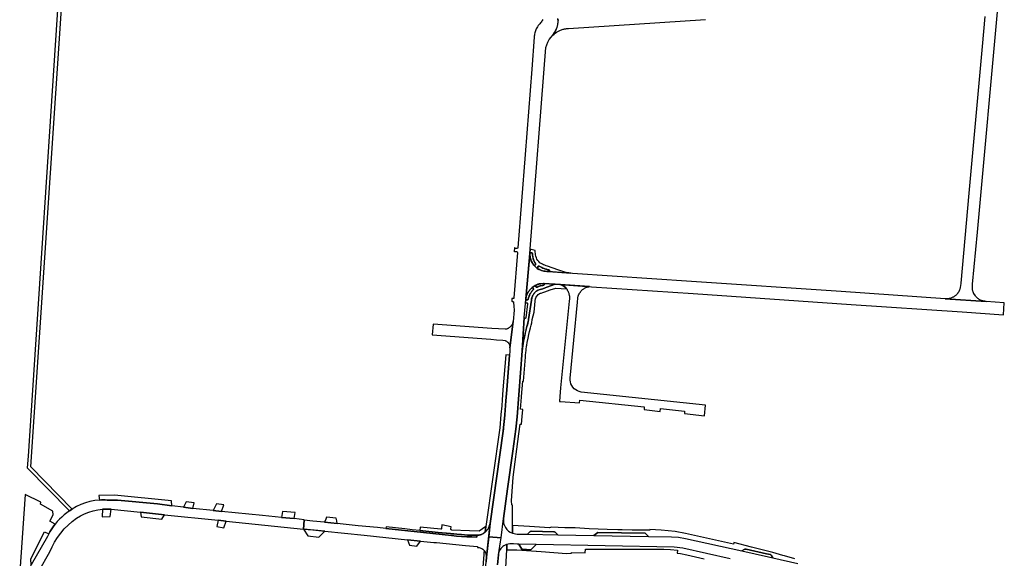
# Model space of a CAD drawing. Header units: metres. Extents: x 127325 to 135234, y 401140 to 409815.
# Tile 94 of 125: x 129143 to 129698, y 408275 to 408578. Entities that reach past the tile are written whole.
import ezdxf

# ---------------------------------------------------------------- set-up
doc = ezdxf.new("R2010")
doc.units = ezdxf.units.M
doc.layers.add('wegvakonderdelen', color=7, linetype='Continuous')

msp = doc.modelspace()

# ---------------------------------------------------------------- linework, layer by layer
at = {"layer": 'wegvakonderdelen'}
for points in [[(129149.47, 408326.31), (129149.87, 408331.94), (129168.12, 408604.49), (129169.04, 408618.36), (129169.36, 408623.25), (129196.43, 409066.73), (129199.98, 409114.13), (129203.14, 409140.18), (129205.62, 409168.2), (129203, 409169.25), (129200.96, 409142.27), (129197.55, 409114.66), (129194.88, 409075.44), (129182.15, 408869.91), (129167.63, 408629.57), (129166.83, 408618.56), (129165.8, 408604.4), (129148.03, 408332.32), (129147.52, 408325.64), (129171.3, 408301.39), (129172.89, 408302.46), (129149.47, 408326.31)], [(129430.79, 408446.42), (129428.47, 408421.07), (129428.53, 408421.39), (129428.73, 408422.17), (129428.95, 408422.93), (129429.23, 408423.67), (129429.82, 408424.76), (129429.99, 408425.02), (129430.17, 408425.28), (129430.35, 408425.53), (129430.54, 408425.77), (129430.74, 408426), (129431.54, 408426.86), (129432.08, 408427.32), (129432.64, 408427.75), (129433.23, 408428.15), (129433.84, 408428.52), (129434.47, 408428.85), (129434.63, 408428.93), (129434.85, 408429.02), (129435.07, 408429.11), (129435.3, 408429.2), (129435.53, 408429.27), (129435.76, 408429.34), (129436, 408429.4), (129436.23, 408429.45), (129436.48, 408429.49), (129436.72, 408429.53), (129436.96, 408429.55), (129438.41, 408429.68), (129444.99, 408429.26), (129465.43, 408427.83), (129522.84, 408423.96), (129611.78, 408417.78), (129674.44, 408413.61), (129697.66, 408412.05), (129698.13, 408418.84), (129687.91, 408419.52), (129664.8, 408421.08), (129606.1, 408425.11), (129521.78, 408430.84), (129454.8, 408435.39), (129441.32, 408436.38), (129440.34, 408436.46), (129439.33, 408436.57), (129438.54, 408436.68), (129437.39, 408436.98), (129436.8, 408437.21), (129436.16, 408437.48), (129435.46, 408437.78), (129434.92, 408438.18), (129434.4, 408438.61), (129433.9, 408439.07), (129433.42, 408439.55), (129432.97, 408440.06), (129432.04, 408441.54), (129431.52, 408442.53), (129431.12, 408443.72), (129430.84, 408444.99), (129430.79, 408445.76), (129430.79, 408446.42)], [(129431.64, 408447.04), (129431.47, 408447.05), (129431.31, 408447.04), (129431.15, 408447), (129430.93, 408446.87), (129430.8, 408446.57), (129430.79, 408446.42), (129430.79, 408446.16), (129430.79, 408445.76), (129430.81, 408445.37), (129430.84, 408444.99), (129430.96, 408444.35), (129431.12, 408443.72), (129431.31, 408443.12), (129431.52, 408442.53), (129431.77, 408442.03), (129432.04, 408441.54), (129432.5, 408440.79), (129432.97, 408440.06), (129433.04, 408440), (129433.11, 408439.95), (129433.18, 408439.91), (129433.26, 408439.88), (129433.35, 408439.87), (129433.41, 408439.87), (129433.47, 408439.89), (129433.54, 408439.91), (129433.6, 408439.93), (129433.65, 408439.97), (129433.72, 408440.02), (129433.78, 408440.07), (129433.83, 408440.14), (129433.88, 408440.2), (129433.92, 408440.28), (129433.95, 408440.35), (129433.97, 408440.42), (129433.98, 408440.5), (129433.99, 408440.58), (129433.99, 408440.65), (129433.88, 408440.98), (129433.66, 408441.32), (129433.12, 408442.34), (129433, 408442.62), (129432.89, 408442.9), (129432.78, 408443.18), (129432.68, 408443.47), (129432.6, 408443.76), (129432.35, 408444.9), (129432.24, 408445.68), (129432.16, 408446.52), (129432.14, 408446.7), (129432.12, 408446.76), (129432.08, 408446.81), (129432.05, 408446.86), (129432, 408446.9), (129431.95, 408446.94), (129431.64, 408447.04)], [(129430.8, 408446.57), (129430.93, 408446.87), (129431.15, 408447), (129431.31, 408447.04), (129431.64, 408447.04), (129431.95, 408446.94), (129432, 408446.9), (129432.05, 408446.86), (129432.08, 408446.81), (129432.12, 408446.76), (129432.14, 408446.7), (129432.16, 408446.52), (129432.19, 408446.07), (129432.42, 408444.5), (129432.49, 408444.2), (129432.56, 408443.91), (129432.64, 408443.62), (129432.73, 408443.33), (129432.83, 408443.04), (129432.94, 408442.76), (129433.06, 408442.48), (129433.19, 408442.2), (129433.32, 408441.93), (129433.47, 408441.66), (129433.88, 408440.98), (129433.99, 408440.65), (129433.99, 408440.58), (129433.98, 408440.5), (129433.97, 408440.42), (129433.95, 408440.35), (129433.92, 408440.28), (129433.88, 408440.2), (129433.83, 408440.14), (129433.78, 408440.07), (129433.72, 408440.02), (129433.65, 408439.97), (129433.6, 408439.93), (129433.54, 408439.91), (129433.48, 408439.88), (129433.41, 408439.87), (129433.35, 408439.87), (129433.26, 408439.88), (129433.18, 408439.91), (129433.11, 408439.95), (129433.04, 408440), (129432.97, 408440.06), (129433.42, 408439.55), (129433.9, 408439.07), (129434.4, 408438.61), (129434.92, 408438.18), (129435.46, 408437.78), (129435.4, 408437.85), (129435.35, 408437.93), (129435.31, 408438.01), (129435.27, 408438.09), (129435.25, 408438.18), (129435.22, 408438.98), (129435.27, 408439.23), (129435.31, 408439.28), (129435.35, 408439.33), (129435.39, 408439.38), (129435.45, 408439.42), (129435.5, 408439.45), (129435.59, 408439.48), (129435.68, 408439.5), (129435.77, 408439.5), (129435.86, 408439.49), (129435.94, 408439.46), (129436.67, 408439.09), (129437.1, 408438.87), (129437.53, 408438.66), (129438.13, 408438.38), (129438.75, 408438.13), (129439.23, 408437.96), (129439.7, 408437.81), (129440.1, 408437.68), (129440.5, 408437.57), (129440.95, 408437.46), (129441.44, 408437.36), (129441.59, 408437.29), (129441.65, 408437.26), (129441.71, 408437.21), (129441.76, 408437.16), (129441.8, 408437.1), (129441.83, 408437.04), (129441.86, 408436.96), (129441.87, 408436.88), (129441.86, 408436.8), (129441.84, 408436.73), (129441.81, 408436.65), (129441.77, 408436.59), (129441.72, 408436.53), (129441.66, 408436.49), (129441.59, 408436.45), (129441.52, 408436.44), (129441.32, 408436.38), (129453.79, 408435.48), (129453.46, 408435.51), (129453.12, 408435.54), (129452.79, 408435.59), (129452.46, 408435.64), (129452.13, 408435.71), (129450.53, 408436.13), (129446.5, 408437.4), (129440.61, 408439.41), (129439.89, 408439.66), (129439.18, 408439.94), (129438.48, 408440.25), (129437.79, 408440.59), (129437.12, 408440.95), (129436.38, 408441.41), (129435.73, 408441.99), (129435.18, 408442.66), (129434.75, 408443.41), (129434.44, 408444.22), (129434.19, 408445), (129433.99, 408445.8), (129433.85, 408446.61), (129433.78, 408447.42), (129433.76, 408448.24), (129431.42, 408448.8), (129431.29, 408448.85), (129431.18, 408448.93), (129431.09, 408449.03), (129431.03, 408449.15), (129430.99, 408449.29), (129430.8, 408446.57)], [(129435.94, 408439.46), (129435.86, 408439.49), (129435.77, 408439.5), (129435.68, 408439.5), (129435.59, 408439.48), (129435.5, 408439.45), (129435.45, 408439.42), (129435.39, 408439.38), (129435.35, 408439.33), (129435.31, 408439.28), (129435.27, 408439.23), (129435.22, 408438.98), (129435.25, 408438.18), (129435.35, 408437.94), (129435.46, 408437.78), (129435.81, 408437.63), (129436.16, 408437.48), (129437.39, 408436.98), (129438.54, 408436.68), (129439.33, 408436.57), (129440.34, 408436.46), (129441.32, 408436.38), (129441.52, 408436.44), (129441.62, 408436.47), (129441.71, 408436.53), (129441.79, 408436.61), (129441.84, 408436.7), (129441.86, 408436.81), (129441.86, 408436.9), (129441.85, 408436.99), (129441.82, 408437.07), (129441.77, 408437.15), (129441.71, 408437.21), (129441.43, 408437.35), (129440.98, 408437.45), (129440.5, 408437.57), (129440.1, 408437.68), (129439.7, 408437.79), (129439.23, 408437.96), (129438.78, 408438.12), (129438.13, 408438.37), (129437.53, 408438.66), (129437.1, 408438.87), (129436.67, 408439.09), (129435.94, 408439.46)], [(129420.93, 408288.81), (129421.04, 408293.11), (129420.97, 408304.59), (129420.55, 408304.84), (129420.45, 408307.13), (129421.38, 408320.45), (129424.62, 408344.96), (129425.29, 408350.35), (129426.09, 408350.27), (129426.44, 408354.56), (129426.77, 408358.66), (129425.55, 408358.74), (129426.03, 408365.47), (129426.08, 408365.98), (129426.79, 408374.55), (129427.26, 408374.51), (129428.3, 408388.11), (129428.34, 408388.83), (129428.39, 408389.55), (129428.45, 408390.28), (129428.51, 408391), (129428.59, 408391.72), (129428.64, 408392.38), (129428.71, 408393.03), (129428.81, 408393.68), (129428.92, 408394.33), (129429.06, 408394.97), (129429.32, 408396.46), (129429.76, 408398.82), (129430.19, 408400.9), (129430.51, 408402.59), (129431.12, 408404.74), (129431.48, 408406.15), (129431.79, 408407.55), (129432.12, 408409.29), (129432.66, 408411.33), (129433.09, 408413.4), (129433.41, 408415.49), (129433.61, 408417.59), (129433.7, 408419.71), (129433.71, 408419.98), (129433.74, 408420.24), (129433.79, 408420.51), (129433.85, 408420.77), (129433.93, 408421.03), (129434.29, 408421.94), (129434.36, 408422.12), (129434.45, 408422.29), (129434.55, 408422.46), (129434.66, 408422.62), (129434.78, 408422.77), (129435.41, 408423.41), (129436.02, 408423.84), (129436.23, 408423.96), (129436.44, 408424.07), (129436.67, 408424.16), (129436.9, 408424.23), (129437.13, 408424.29), (129438.07, 408424.55), (129439.11, 408424.88), (129442.19, 408426.03), (129445.3, 408427.09), (129451.34, 408426.71), (129450.8, 408427.34), (129450.18, 408427.9), (129449.5, 408428.37), (129448.76, 408428.75), (129447.98, 408429.03), (129444.99, 408429.26), (129440.34, 408427.53), (129438.02, 408426.74), (129436.52, 408426.3), (129435.4, 408425.91), (129435.21, 408425.82), (129435.02, 408425.72), (129434.83, 408425.62), (129434.65, 408425.5), (129434.48, 408425.38), (129434.23, 408425.18), (129433.98, 408424.97), (129433.75, 408424.75), (129433.53, 408424.52), (129433.31, 408424.29), (129433.1, 408424.02), (129432.9, 408423.75), (129432.72, 408423.47), (129432.54, 408423.18), (129432.39, 408422.88), (129432.27, 408422.64), (129432.17, 408422.39), (129432.07, 408422.13), (129431.99, 408421.88), (129431.91, 408421.61), (129431.6, 408420.21), (129430.01, 408409.38), (129429.92, 408408.88), (129429.82, 408408.49), (129429.74, 408408.08), (129429.56, 408407.26), (129429.38, 408406.43), (129429.13, 408405.45), (129428.37, 408402.5), (129428.15, 408401.5), (129427.49, 408398.6), (129427.26, 408397.22), (129427.04, 408395.83), (129426.84, 408394.45), (129426.64, 408393.06), (129426.46, 408391.67), (129423.55, 408354.41), (129422.9, 408347.43), (129421.23, 408335.08), (129418.18, 408313.76), (129415.86, 408297.04), (129415.82, 408296.26), (129415.86, 408295.47), (129415.97, 408294.7), (129416.15, 408293.94), (129416.41, 408293.2), (129416.98, 408292.02), (129417.74, 408290.97), (129418.67, 408290.06), (129419.75, 408289.34), (129420.93, 408288.81)], [(129434.47, 408428.85), (129433.84, 408428.52), (129433.23, 408428.15), (129432.64, 408427.75), (129432.08, 408427.32), (129431.54, 408426.86), (129431.63, 408426.94), (129431.71, 408426.99), (129431.79, 408427.04), (129431.88, 408427.08), (129432.14, 408427.18), (129432.2, 408427.19), (129432.27, 408427.19), (129432.33, 408427.19), (129432.4, 408427.17), (129432.46, 408427.14), (129432.52, 408427.11), (129432.58, 408427.06), (129432.63, 408427.01), (129432.67, 408426.95), (129432.71, 408426.89), (129432.76, 408426.61), (129432.72, 408426.31), (129432.64, 408426.16), (129432.26, 408425.75), (129432.05, 408425.49), (129431.84, 408425.23), (129431.64, 408424.96), (129431.45, 408424.68), (129431.26, 408424.4), (129431.08, 408424.1), (129430.91, 408423.79), (129430.75, 408423.47), (129430.6, 408423.15), (129430.46, 408422.83), (129430.05, 408421.61), (129429.86, 408420.86), (129429.78, 408420.67), (129429.72, 408420.59), (129429.65, 408420.52), (129429.56, 408420.48), (129429.47, 408420.44), (129429.37, 408420.43), (129428.92, 408420.54), (129428.59, 408420.73), (129428.47, 408421.07), (129428.28, 408418.36), (129428.45, 408418.7), (129428.58, 408418.75), (129428.94, 408418.79), (129429.28, 408418.67), (129429.37, 408418.62), (129429.44, 408418.54), (129429.48, 408418.45), (129429.51, 408418.35), (129429.51, 408418.25), (129428.4, 408410.32), (129428.38, 408410.24), (129428.36, 408410.17), (129428.32, 408410.1), (129428.27, 408410.04), (129428.21, 408409.99), (129428.16, 408409.96), (129428.1, 408409.94), (129428.03, 408409.93), (129427.97, 408409.92), (129427.9, 408409.93), (129427.83, 408409.95), (129427.76, 408409.97), (129427.7, 408410.01), (129427.64, 408410.06), (129427.59, 408410.12), (129427.53, 408410.39), (129426.46, 408391.67), (129426.67, 408393.46), (129426.85, 408394.62), (129427.49, 408398.6), (129428.62, 408403.49), (129428.89, 408404.47), (129429.13, 408405.45), (129429.56, 408407.26), (129429.82, 408408.48), (129429.91, 408408.88), (129430, 408409.37), (129431.6, 408420.21), (129431.76, 408421.01), (129432.1, 408422.21), (129432.21, 408422.48), (129432.32, 408422.75), (129432.45, 408423.01), (129432.59, 408423.27), (129432.74, 408423.52), (129432.96, 408423.83), (129433.19, 408424.14), (129433.44, 408424.43), (129433.7, 408424.71), (129433.98, 408424.97), (129434.17, 408425.14), (129434.37, 408425.3), (129434.58, 408425.45), (129434.8, 408425.59), (129435.02, 408425.72), (129435.8, 408426.07), (129436.52, 408426.3), (129438.02, 408426.74), (129439.41, 408427.2), (129440.34, 408427.53), (129444.99, 408429.26), (129438.41, 408429.68), (129438.74, 408429.57), (129438.81, 408429.52), (129438.87, 408429.45), (129438.91, 408429.37), (129438.94, 408429.28), (129438.95, 408429.19), (129438.88, 408428.93), (129438.8, 408428.86), (129438.72, 408428.8), (129438.64, 408428.75), (129438.55, 408428.7), (129438.46, 408428.66), (129437.73, 408428.58), (129436.73, 408428.37), (129436.49, 408428.29), (129436.24, 408428.21), (129436, 408428.12), (129435.76, 408428.02), (129435.53, 408427.91), (129434.83, 408427.57), (129434.76, 408427.56), (129434.69, 408427.55), (129434.62, 408427.55), (129434.55, 408427.55), (129434.48, 408427.57), (129434.4, 408427.59), (129434.34, 408427.62), (129434.27, 408427.66), (129434.21, 408427.7), (129434.16, 408427.76), (129434.13, 408427.82), (129434.1, 408427.89), (129434.08, 408427.96), (129434.08, 408428.03), (129434.08, 408428.1), (129434.08, 408428.24), (129434.11, 408428.37), (129434.16, 408428.5), (129434.24, 408428.61), (129434.33, 408428.71), (129434.47, 408428.85)], [(129431.54, 408426.86), (129430.74, 408426), (129430.54, 408425.77), (129430.35, 408425.53), (129430.17, 408425.28), (129429.99, 408425.02), (129429.82, 408424.76), (129429.23, 408423.67), (129428.95, 408422.93), (129428.73, 408422.17), (129428.47, 408421.07), (129428.59, 408420.73), (129428.92, 408420.54), (129429.23, 408420.44), (129429.64, 408420.52), (129429.86, 408420.86), (129430.24, 408422.22), (129430.34, 408422.51), (129430.45, 408422.8), (129430.57, 408423.08), (129430.7, 408423.36), (129430.83, 408423.63), (129431.02, 408423.98), (129431.22, 408424.33), (129431.44, 408424.67), (129431.66, 408425), (129431.9, 408425.32), (129432.26, 408425.75), (129432.45, 408425.95), (129432.64, 408426.16), (129432.68, 408426.23), (129432.72, 408426.31), (129432.76, 408426.61), (129432.71, 408426.89), (129432.67, 408426.95), (129432.63, 408427.01), (129432.58, 408427.06), (129432.52, 408427.11), (129432.46, 408427.14), (129432.4, 408427.17), (129432.33, 408427.19), (129432.27, 408427.19), (129432.2, 408427.19), (129432.14, 408427.18), (129432.06, 408427.15), (129431.79, 408427.04), (129431.71, 408426.99), (129431.63, 408426.94), (129431.54, 408426.86)], [(129436.96, 408429.55), (129436.72, 408429.53), (129436.48, 408429.49), (129436.23, 408429.45), (129436, 408429.4), (129435.76, 408429.34), (129435.53, 408429.27), (129435.3, 408429.2), (129435.07, 408429.11), (129434.85, 408429.02), (129434.63, 408428.93), (129434.33, 408428.71), (129434.24, 408428.61), (129434.16, 408428.5), (129434.11, 408428.37), (129434.08, 408428.24), (129434.08, 408428.1), (129434.08, 408428.03), (129434.08, 408427.96), (129434.1, 408427.89), (129434.13, 408427.82), (129434.16, 408427.76), (129434.21, 408427.7), (129434.27, 408427.66), (129434.34, 408427.62), (129434.4, 408427.59), (129434.48, 408427.57), (129434.55, 408427.55), (129434.62, 408427.55), (129434.69, 408427.55), (129434.76, 408427.56), (129434.83, 408427.57), (129435.53, 408427.91), (129435.76, 408428.02), (129436, 408428.12), (129436.24, 408428.21), (129436.49, 408428.29), (129436.73, 408428.37), (129437.73, 408428.58), (129438.07, 408428.62), (129438.46, 408428.66), (129438.55, 408428.7), (129438.64, 408428.75), (129438.72, 408428.8), (129438.8, 408428.86), (129438.88, 408428.93), (129438.95, 408429.19), (129438.94, 408429.28), (129438.91, 408429.37), (129438.87, 408429.45), (129438.81, 408429.52), (129438.74, 408429.57), (129438.58, 408429.63), (129438.41, 408429.68), (129436.96, 408429.55)], [(129447.98, 408429.03), (129448.76, 408428.75), (129449.5, 408428.37), (129450.18, 408427.9), (129450.8, 408427.34), (129451.34, 408426.71), (129451.53, 408426.47), (129451.7, 408426.22), (129451.87, 408425.97), (129452.02, 408425.7), (129452.16, 408425.43), (129452.36, 408425.01), (129452.53, 408424.59), (129452.68, 408424.15), (129452.81, 408423.7), (129452.91, 408423.25), (129452.96, 408422.94), (129453.01, 408422.63), (129453.04, 408422.32), (129453.06, 408422.01), (129453.07, 408421.7), (129453.03, 408420.94), (129452.9, 408419.61), (129448.21, 408372.74), (129448.05, 408370.75), (129447.68, 408365.91), (129447.47, 408363.12), (129448.08, 408363.06), (129458.73, 408362.28), (129458.89, 408363.83), (129495.22, 408360.12), (129495.17, 408358.59), (129504.16, 408357.4), (129504.38, 408359.12), (129517.85, 408357.61), (129517.85, 408356.35), (129529.15, 408355.06), (129529.78, 408361.09), (129459.71, 408368.41), (129458.62, 408368.66), (129457.58, 408369.07), (129456.62, 408369.63), (129455.75, 408370.33), (129454.99, 408371.16), (129454.37, 408372.06), (129453.9, 408373.06), (129453.57, 408374.11), (129453.41, 408375.19), (129453.41, 408376.29), (129457.53, 408419.13), (129457.74, 408421.41), (129457.81, 408421.72), (129457.88, 408422.03), (129457.96, 408422.34), (129458.05, 408422.64), (129458.15, 408422.94), (129458.25, 408423.2), (129458.36, 408423.45), (129458.48, 408423.7), (129458.61, 408423.95), (129458.75, 408424.19), (129458.89, 408424.41), (129459.04, 408424.63), (129459.2, 408424.84), (129459.37, 408425.05), (129459.54, 408425.24), (129459.71, 408425.45), (129459.89, 408425.66), (129460.07, 408425.85), (129460.27, 408426.04), (129460.47, 408426.21), (129460.82, 408426.49), (129461.18, 408426.74), (129461.56, 408426.97), (129461.95, 408427.18), (129462.36, 408427.35), (129462.75, 408427.51), (129463.14, 408427.64), (129463.55, 408427.75), (129463.96, 408427.84), (129464.37, 408427.91), (129447.98, 408429.03)], [(129421.29, 408408.22), (129421.19, 408407.6), (129421.1, 408407.29), (129420.74, 408406.51), (129420.63, 408406.33), (129420.51, 408406.15), (129420.39, 408405.99), (129420.26, 408405.82), (129420.12, 408405.67), (129419.9, 408405.43), (129419.68, 408405.21), (129419.44, 408404.99), (129419.2, 408404.78), (129418.95, 408404.59), (129418.75, 408404.45), (129418.54, 408404.32), (129418.33, 408404.21), (129418.11, 408404.11), (129417.88, 408404.03), (129417.68, 408403.96), (129417.48, 408403.92), (129417.27, 408403.89), (129417.05, 408403.88), (129416.84, 408403.89), (129409.31, 408404.33), (129376.24, 408406.72), (129375.73, 408400.64), (129408.82, 408398.19), (129412.03, 408397.94), (129415.61, 408397.67), (129416.77, 408397.44), (129417.04, 408397.35), (129417.3, 408397.25), (129417.55, 408397.12), (129417.79, 408396.97), (129418.02, 408396.8), (129418.19, 408396.66), (129418.36, 408396.5), (129418.51, 408396.33), (129418.65, 408396.15), (129418.79, 408395.97), (129418.92, 408395.77), (129419.04, 408395.57), (129419.16, 408395.36), (129419.26, 408395.14), (129419.34, 408394.92), (129419.4, 408394.75), (129419.45, 408394.58), (129419.49, 408394.41), (129419.52, 408394.23), (129419.55, 408394.05), (129419.55, 408393.46), (129421.29, 408408.22)], [(129417.14, 408389.45), (129415.61, 408369.77), (129415.15, 408363.96), (129414.88, 408360.64), (129414.49, 408355.72), (129413.83, 408348.34), (129406.03, 408292.64), (129405.57, 408289.45), (129406.3, 408290.19), (129406.54, 408290.46), (129406.77, 408290.74), (129406.99, 408291.03), (129407.19, 408291.33), (129407.37, 408291.64), (129407.49, 408291.86), (129407.6, 408292.08), (129407.71, 408292.31), (129407.81, 408292.53), (129407.9, 408292.77), (129408.38, 408294.24), (129415.69, 408346.39), (129415.93, 408348.36), (129416.61, 408355.35), (129416.62, 408355.56), (129417.04, 408360.94), (129417.24, 408363.4), (129417.72, 408369.65), (129419.23, 408389.32), (129417.14, 408389.45)], [(129145.61, 408264.04), (129146.55, 408265.31), (129147.44, 408266.62), (129148.25, 408267.97), (129149.01, 408269.36), (129149.69, 408270.78), (129149.56, 408274.28), (129157.25, 408289.62), (129159.6, 408288.45), (129160.26, 408289.61), (129160.95, 408290.74), (129161.69, 408291.85), (129162.47, 408292.93), (129163.28, 408293.98), (129160.31, 408295.7), (129162.06, 408299.14), (129162.01, 408301.16), (129155.05, 408305.28), (129155.24, 408306.28), (129146.32, 408310.59), (129143.25, 408267.31), (129145.61, 408264.04)], [(129187.84, 408310.07), (129188.25, 408307.5), (129189.32, 408307.56), (129190.39, 408307.58), (129191.46, 408307.56), (129192.52, 408307.51), (129193.59, 408307.43), (129198.33, 408307.44), (129220.99, 408305.35), (129228.99, 408304.3), (129228.81, 408307.04), (129196.71, 408310.21), (129187.84, 408310.07)], [(129241.58, 408306.04), (129236.99, 408306.52), (129235.47, 408303.46), (129239.5, 408302.93), (129240.8, 408302.79), (129241.58, 408306.04)], [(129258.22, 408304.88), (129254.07, 408305.29), (129252.35, 408301.58), (129256.97, 408301.1), (129258.22, 408304.88)], [(129194.79, 408302.32), (129194.12, 408302.39), (129191.98, 408302.41), (129189.84, 408302.3), (129189.82, 408298.14), (129194.15, 408298.29), (129194.79, 408302.32)], [(129211.25, 408300.62), (129211.77, 408298.03), (129223.38, 408296.82), (129224.9, 408299.21), (129211.25, 408300.62)], [(129298.46, 408300.47), (129291.33, 408301.02), (129290.88, 408297.76), (129297.98, 408297.04), (129298.46, 408300.47)], [(129259.55, 408295.62), (129255.09, 408296.08), (129254.44, 408292.55), (129258.36, 408291.9), (129259.55, 408295.62)], [(129303.61, 408296.16), (129303.1, 408291.12), (129303.28, 408291.11), (129308.47, 408290.64), (129315.29, 408289.96), (129337.29, 408287.62), (129349.57, 408286.41), (129361.77, 408285.17), (129369.14, 408284.42), (129376.66, 408283.65), (129378.1, 408283.53), (129394.41, 408281.87), (129401.3, 408281.24), (129401.21, 408280.79), (129401.72, 408280.76), (129402.22, 408280.69), (129402.71, 408280.56), (129403.18, 408280.39), (129403.64, 408280.17), (129404.3, 408279.73), (129404.88, 408279.2), (129405.38, 408278.6), (129405.79, 408277.92), (129406.1, 408277.2), (129406.21, 408276.82), (129406.29, 408276.44), (129406.35, 408276.04), (129406.37, 408275.65), (129406.37, 408275.26), (129408.38, 408294.24), (129408.15, 408293.5), (129407.9, 408292.77), (129407.81, 408292.53), (129407.71, 408292.3), (129407.6, 408292.08), (129407.49, 408291.85), (129407.37, 408291.64), (129407.18, 408291.33), (129406.98, 408291.03), (129406.77, 408290.74), (129406.54, 408290.46), (129406.3, 408290.19), (129406.08, 408289.94), (129405.84, 408289.7), (129405.6, 408289.48), (129405.34, 408289.26), (129405.07, 408289.06), (129404.67, 408288.78), (129404.25, 408288.53), (129403.81, 408288.3), (129403.36, 408288.11), (129402.89, 408287.95), (129402.51, 408287.85), (129402.13, 408287.76), (129401.74, 408287.7), (129401.35, 408287.67), (129400.95, 408287.65), (129400.96, 408286.66), (129398.07, 408286.7), (129395.19, 408286.8), (129392.32, 408286.97), (129389.44, 408287.2), (129386.58, 408287.5), (129370.74, 408289.14), (129349.65, 408291.51), (129344.94, 408291.95), (129334.05, 408293.04), (129322.21, 408294.22), (129315.04, 408294.99), (129308.44, 408295.65), (129303.61, 408296.16)], [(129321.59, 408297.39), (129316.1, 408297.87), (129315.69, 408296.72), (129315.04, 408294.99), (129322.21, 408294.22), (129321.9, 408295.79), (129321.59, 408297.39)], [(129315.29, 408289.96), (129303.28, 408291.11), (129305.69, 408287.35), (129311.88, 408286.52), (129315.29, 408289.96)], [(129400.96, 408286.66), (129400.95, 408287.65), (129400.6, 408287.64), (129398.47, 408287.69), (129395.56, 408287.8), (129392.25, 408288), (129389.65, 408288.21), (129387.82, 408288.38), (129386.87, 408288.48), (129386.05, 408288.57), (129379.09, 408289.25), (129368.71, 408290.35), (129364.45, 408290.81), (129360.21, 408291.25), (129349.76, 408292.42), (129349.65, 408291.51), (129370.74, 408289.14), (129386.58, 408287.5), (129389.44, 408287.2), (129392.32, 408286.97), (129395.19, 408286.8), (129398.07, 408286.7), (129400.96, 408286.66)], [(129406.03, 408292.64), (129402.12, 408289.91), (129396.83, 408290.12), (129386.86, 408290.58), (129386.64, 408290.63), (129386.45, 408290.74), (129386.31, 408290.91), (129386.23, 408291.12), (129386.22, 408291.34), (129386.35, 408292.37), (129381.23, 408293.62), (129381.01, 408291.48), (129380.98, 408291.34), (129380.9, 408291.22), (129380.79, 408291.14), (129380.66, 408291.09), (129380.52, 408291.08), (129368.87, 408292.29), (129368.71, 408290.35), (129379.09, 408289.25), (129383.58, 408288.81), (129386.05, 408288.57), (129386.87, 408288.48), (129387.82, 408288.38), (129389.65, 408288.21), (129392.25, 408288), (129395.56, 408287.8), (129398.47, 408287.69), (129400.6, 408287.64), (129400.95, 408287.65), (129401.35, 408287.67), (129401.74, 408287.71), (129402.13, 408287.77), (129402.51, 408287.85), (129402.89, 408287.95), (129403.17, 408288.04), (129403.45, 408288.14), (129403.72, 408288.25), (129403.98, 408288.38), (129404.24, 408288.52), (129404.27, 408288.54), (129404.55, 408288.7), (129404.82, 408288.88), (129405.08, 408289.06), (129405.34, 408289.26), (129405.58, 408289.46), (129406.03, 408292.64)], [(129444.95, 408289.36), (129444.69, 408289.5), (129444.21, 408289.61), (129431.45, 408289.91), (129431.15, 408289.83), (129430.9, 408289.7), (129429.4, 408288.27), (129446.45, 408287.95), (129444.95, 408289.36)], [(129466.74, 408287.57), (129497.67, 408287), (129495.82, 408288.83), (129469.03, 408289.3), (129466.74, 408287.57)], [(129369.14, 408284.42), (129361.77, 408285.17), (129363.01, 408281.99), (129366.98, 408281.47), (129369.14, 408284.42)], [(129434.35, 408282.4), (129424.48, 408282.59), (129426.17, 408279.87), (129426.57, 408279.77), (129431.16, 408279.47), (129431.41, 408279.6), (129434.35, 408282.4)], [(129550.15, 408278.85), (129565.28, 408275.46), (129567.68, 408274.92), (129566.81, 408276.46), (129566.4, 408276.73), (129564.06, 408277.25), (129552.6, 408279.83), (129552.18, 408279.9), (129551.84, 408279.8), (129550.15, 408278.85)]]:
    msp.add_lwpolyline(points, close=True, dxfattribs=at)
for points in [[(129687.2, 408580.19), (129685.66, 408563.3), (129678.14, 408480.6), (129673.55, 408429.83), (129673.43, 408428.41), (129673.32, 408427.59), (129673.27, 408427.29), (129673.2, 408426.99), (129673.12, 408426.69), (129673.03, 408426.39), (129672.93, 408426.1), (129672.43, 408425.05), (129672.3, 408424.83), (129672.17, 408424.61), (129672.03, 408424.39), (129671.88, 408424.18), (129671.72, 408423.98), (129671.53, 408423.75), (129671.33, 408423.53), (129671.12, 408423.31), (129670.91, 408423.1), (129670.68, 408422.9), (129670.4, 408422.65), (129670.09, 408422.43), (129669.77, 408422.22), (129669.44, 408422.03), (129669.1, 408421.87), (129668.72, 408421.68), (129668.32, 408421.53), (129667.92, 408421.39), (129667.51, 408421.27), (129667.1, 408421.18), (129664.8, 408421.08), (129687.91, 408419.52), (129687.14, 408419.61), (129686.31, 408419.74), (129685.99, 408419.82), (129685.67, 408419.91), (129685.36, 408420.02), (129685.05, 408420.14), (129684.75, 408420.28), (129684.33, 408420.46), (129683.94, 408420.68), (129683.56, 408420.92), (129683.21, 408421.2), (129682.88, 408421.5), (129682.65, 408421.71), (129682.42, 408421.93), (129682.21, 408422.15), (129682, 408422.38), (129681.81, 408422.62), (129680.94, 408423.98), (129680.81, 408424.23), (129680.7, 408424.49), (129680.59, 408424.75), (129680.5, 408425.02), (129680.42, 408425.29), (129680.33, 408425.61), (129680.27, 408425.94), (129680.22, 408426.28), (129680.19, 408426.61), (129680.18, 408426.95), (129680.24, 408428.5), (129680.3, 408429.24), (129682.96, 408458.55), (129694.81, 408589.1)], [(129438.01, 408578.52), (129437.74, 408578.03), (129437.44, 408577.55), (129437.13, 408577.08), (129436.79, 408576.63), (129436.43, 408576.2), (129436.11, 408575.85), (129435.81, 408575.5), (129435.52, 408575.13), (129435.24, 408574.75), (129434.97, 408574.36), (129434.65, 408573.84), (129434.37, 408573.3), (129434.12, 408572.74), (129433.91, 408572.16), (129433.74, 408571.57), (129433.58, 408570.97), (129433.46, 408570.36), (129433.35, 408569.75), (129433.26, 408569.13), (129433.2, 408568.51), (129431.85, 408550.61), (129428.09, 408502.38), (129423.96, 408449.84), (129423.75, 408449.43), (129423.53, 408449.38), (129423.3, 408449.35), (129423.08, 408449.36), (129422.86, 408449.41), (129422.64, 408449.49), (129422.52, 408449.56), (129422.41, 408449.64), (129422.31, 408449.74), (129422.22, 408449.84), (129422.14, 408449.96), (129421.9, 408447.6), (129422.08, 408447.67), (129422.26, 408447.73), (129422.45, 408447.77), (129422.64, 408447.8), (129422.83, 408447.8), (129423.01, 408447.78), (129423.18, 408447.74), (129423.35, 408447.68), (129423.51, 408447.61), (129423.66, 408447.51), (129423.78, 408447.17), (129421.81, 408421.56), (129421.79, 408421.49), (129421.76, 408421.42), (129421.72, 408421.35), (129421.67, 408421.29), (129421.61, 408421.24), (129421.49, 408421.21), (129421.36, 408421.18), (129421.24, 408421.17), (129421.11, 408421.16), (129420.98, 408421.16), (129420.56, 408421.24), (129420.51, 408419.67), (129420.85, 408419.59), (129421.33, 408419.42), (129421.42, 408419.36), (129421.5, 408419.28), (129421.56, 408419.19), (129421.6, 408419.08), (129421.62, 408418.97), (129421.77, 408416.82), (129421.82, 408414.66), (129421.75, 408412.51), (129421.58, 408410.36), (129421.29, 408408.22), (129419.55, 408393.46), (129419.39, 408391.43), (129419.23, 408389.32), (129417.72, 408369.65), (129417.24, 408363.4), (129417.04, 408360.94), (129416.62, 408355.56), (129416.61, 408355.35), (129416.28, 408351.85), (129415.93, 408348.36), (129415.85, 408347.68), (129415.7, 408346.39), (129408.38, 408294.24), (129407.59, 408286.83), (129414.52, 408286.15), (129415.86, 408297.04), (129418.18, 408313.76), (129421.16, 408335.03), (129422.9, 408347.43), (129423.55, 408354.41), (129426.46, 408391.67), (129427.53, 408410.39), (129428.28, 408418.36), (129428.47, 408421.07), (129430.8, 408446.57), (129430.99, 408449.29), (129439.85, 408562.77), (129440.29, 408564.34), (129440.91, 408565.85), (129441.71, 408567.28), (129442.67, 408568.6), (129443.78, 408569.8), (129444.72, 408571.17), (129445.48, 408572.64), (129446.06, 408574.2), (129446.44, 408575.81), (129446.62, 408577.46), (129446.59, 408579.12)], [(129446.63, 408578.53), (129446.6, 408577.14), (129446.39, 408575.56), (129446, 408574.01), (129445.43, 408572.53), (129444.68, 408571.12), (129443.78, 408569.8), (129444.42, 408570.36), (129445.08, 408570.88), (129445.78, 408571.36), (129446.5, 408571.8), (129447.24, 408572.21), (129447.67, 408572.41), (129448.11, 408572.59), (129448.56, 408572.76), (129449.01, 408572.91), (129449.47, 408573.05), (129449.85, 408573.14), (129450.23, 408573.23), (129450.61, 408573.31), (129450.99, 408573.37), (129451.38, 408573.42), (129452.6, 408573.51), (129529.8, 408578.48)], [(129154.06, 408267.41), (129160.25, 408278.25), (129161.5, 408281.05), (129162.94, 408283.77), (129164.57, 408286.37), (129166.37, 408288.86), (129168.35, 408291.22), (129170.48, 408293.43), (129172.76, 408295.49), (129175.18, 408297.39), (129177.44, 408298.68), (129179.79, 408299.79), (129182.22, 408300.71), (129184.71, 408301.44), (129187.26, 408301.97), (129189.84, 408302.3), (129189.84, 408302.3), (129191.98, 408302.41), (129194.12, 408302.39), (129194.79, 408302.32), (129211.25, 408300.62), (129224.9, 408299.21), (129255.09, 408296.08), (129259.55, 408295.62), (129303.1, 408291.12), (129303.61, 408296.16), (129303.63, 408296.4), (129297.98, 408297.04), (129290.88, 408297.76), (129280.01, 408298.85), (129256.97, 408301.1), (129252.35, 408301.58), (129240.8, 408302.79), (129239.5, 408302.93), (129235.47, 408303.46), (129228.99, 408304.3), (129220.99, 408305.35), (129198.33, 408307.44), (129193.59, 408307.43), (129192.52, 408307.51), (129191.46, 408307.56), (129190.39, 408307.58), (129189.32, 408307.56), (129188.25, 408307.5), (129185.54, 408307.2), (129182.87, 408306.68), (129180.25, 408305.94), (129177.71, 408304.99), (129175.25, 408303.82), (129172.89, 408302.46), (129171.3, 408301.39), (129169.78, 408300.22), (129168.36, 408299.11), (129166.99, 408297.92), (129165.69, 408296.67), (129164.45, 408295.36), (129163.28, 408293.98), (129162.47, 408292.93), (129161.69, 408291.85), (129160.95, 408290.74), (129160.26, 408289.61), (129159.6, 408288.45), (129158.84, 408286.95), (129149.79, 408271.01)], [(129580.07, 408274.38), (129574.24, 408276.03), (129573.29, 408276.3), (129567.6, 408277.88), (129561.58, 408279.51), (129555.72, 408281.01), (129545.73, 408283.56), (129545.47, 408282.64), (129518.51, 408288.6), (129512.59, 408289.71), (129512.59, 408289.71), (129504.81, 408290.52), (129498.28, 408290.92), (129498.33, 408290.51), (129488.32, 408290.58), (129482.84, 408290.68), (129480.27, 408290.73), (129474.26, 408290.9), (129464.11, 408291.27), (129456.24, 408291.8), (129450.53, 408291.92), (129442.97, 408292.31), (129441.77, 408291.94), (129430.64, 408292.57), (129421.04, 408293.11), (129420.93, 408288.81), (129421.82, 408288.56), (129422.72, 408288.38), (129423.64, 408288.28), (129424.56, 408288.27), (129425.48, 408288.34), (129429.4, 408288.27), (129430.9, 408289.7), (129431.15, 408289.83), (129431.45, 408289.91), (129444.21, 408289.61), (129444.69, 408289.5), (129444.95, 408289.36), (129446.45, 408287.95), (129466.74, 408287.57), (129469.03, 408289.3), (129495.82, 408288.83), (129497.67, 408287), (129510.55, 408286.76), (129514.56, 408286.54), (129518.52, 408285.92), (129550.15, 408278.85), (129551.84, 408279.8), (129552.18, 408279.9), (129552.6, 408279.83), (129564.06, 408277.25), (129566.4, 408276.73), (129566.81, 408276.46), (129567.68, 408274.92), (129581.81, 408271.76)], [(129412.56, 408271.07), (129413.03, 408276.63), (129414.18, 408283.98), (129414.52, 408286.15), (129407.59, 408286.83), (129407.59, 408286.83), (129406.37, 408275.26), (129406.16, 408272.71)], [(129403.45, 408239), (129406.37, 408275.26), (129406.37, 408275.65), (129406.35, 408276.04), (129406.29, 408276.44), (129406.21, 408276.82), (129406.1, 408277.2), (129405.93, 408277.62), (129405.73, 408278.03), (129405.5, 408278.42), (129405.24, 408278.79), (129404.94, 408279.14), (129404.94, 408279.14), (129404.82, 408277.76), (129404.75, 408276.86), (129401.78, 408239.34)], [(129417.27, 408269.45), (129417.76, 408279.49), (129417.76, 408279.49), (129417.84, 408282.49), (129417.56, 408282.42), (129416.83, 408282.13), (129416.14, 408281.76), (129415.5, 408281.31), (129414.92, 408280.78), (129414.4, 408280.2), (129413.96, 408279.56), (129413.6, 408278.87), (129413.32, 408278.15), (129413.13, 408277.4), (129413.03, 408276.63), (129412.57, 408271.2)], [(129543.59, 408274.37), (129517.02, 408280.31), (129512.02, 408280.91), (129434.35, 408282.4), (129431.41, 408279.6), (129431.16, 408279.47), (129426.57, 408279.77), (129426.17, 408279.87), (129424.48, 408282.59), (129423.55, 408282.62), (129421.56, 408282.79), (129419.53, 408282.78), (129418.53, 408282.64), (129417.84, 408282.49), (129417.76, 408279.49), (129417.76, 408279.49), (129423.38, 408279.35), (129434.34, 408278.63), (129434.54, 408278.62), (129437.08, 408278.45), (129444.28, 408277.89), (129451.34, 408277.35), (129454.24, 408277.6), (129454.25, 408277.96), (129462, 408277.71), (129462.15, 408279.88), (129506.23, 408279.9), (129510.06, 408279.56), (129513.89, 408279.22), (129513.74, 408277.58), (129515.59, 408277.32), (129519.14, 408276.55), (129528.91, 408274.43)]]:
    msp.add_lwpolyline(points, dxfattribs=at)

doc.saveas('drawing.dxf')
